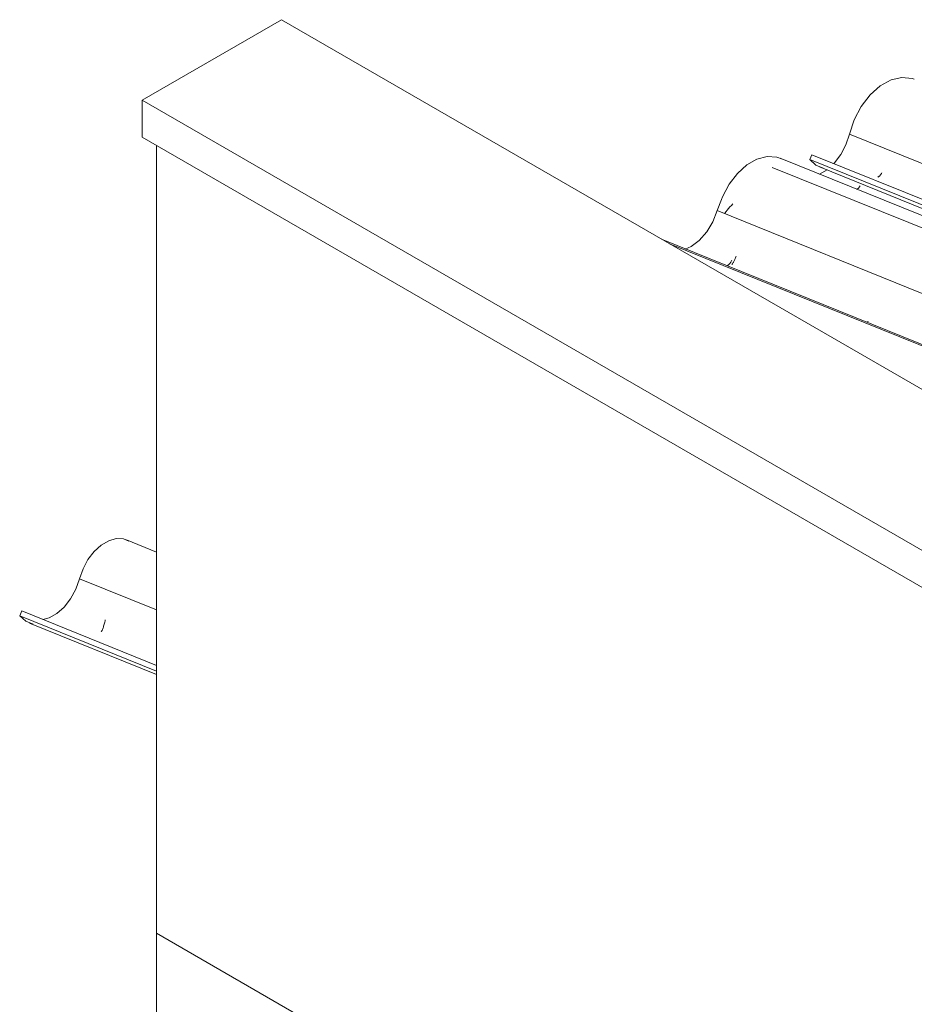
# Model space of a CAD drawing. Header units: metres. Extents: x -16.8 to 29.9, y -11.9 to 37.1.
# Tile 38 of 202: x 4.52 to 5.405, y -1.949 to -0.974. Entities that reach past the tile are written whole.
import ezdxf

# ---------------------------------------------------------------- set-up
doc = ezdxf.new("R2010")
doc.units = ezdxf.units.M
for name, color, linetype, lineweight in [('A-GLAZ-CWMG', 7, 'Continuous', 5), ('A-ROOF', 7, 'Continuous', 5), ('I-WALL', 7, 'Continuous', 5)]:
    doc.layers.add(name, color=color, linetype=linetype, lineweight=lineweight)

# ---------------------------------------------------------------- blocks, each defined once
blk = doc.blocks.new('FP_404-ISO_03')
at = {"layer": 'A-GLAZ-CWMG', "color": 9, "true_color": 0xc0c0c0}
for p, q in [((-18.07291, -1.13005), (-18.07266, -1.12999)), ((-18.07266, -1.12999), (-18.07239, -1.12988)), ((-18.07239, -1.12988), (-18.07212, -1.12973)), ((-18.07212, -1.12973), (-18.07183, -1.12953)), ((-18.07183, -1.12953), (-18.07153, -1.12929)), ((-18.07153, -1.12929), (-18.07122, -1.12901)), ((-18.07122, -1.12901), (-18.07091, -1.12868)), ((-18.07091, -1.12868), (-18.07059, -1.12831)), ((-18.07059, -1.12831), (-18.07026, -1.12789)), ((-18.07026, -1.12789), (-18.06993, -1.12743)), ((-18.06993, -1.12743), (-18.06959, -1.12693)), ((-18.06959, -1.12693), (-18.06925, -1.12638)), ((-18.06925, -1.12638), (-18.06891, -1.1258))]:
    blk.add_line(p, q, dxfattribs=at)
blk = doc.blocks.new('FP_405-ISO_03')
at = {"layer": 'A-GLAZ-CWMG'}
blk.add_line((-18.13065, -1.12004), (-11.89049, -3.64197), dxfattribs=at)
blk = doc.blocks.new('Rectangular Mullion - Telha Fibrocimento - Ondulada-V392-ISO_03')
at = {"layer": 'A-GLAZ-CWMG', "true_color": 0xc0c0c0}
h = blk.add_hatch(dxfattribs=at)
h.set_pattern_fill('FP_49', color=9, style=0, pattern_type=2)
h.set_pattern_definition([(15.48, (-10.688, -3.186), (0.4651252, 0.2596002), [0.01991, -0.34206, 0.01991, -2.273]), (15.48, (-10.688, -3.186), (0.4651252, 0.2596002), [-0.38188, -0.34206, 0.01991, -0.70404, -1.207]), (15.48, (-10.688, -3.186), (0.4651252, 0.2596002), [-1.448, 0.01991, -0.34206, 0.01991, -0.8247]), (15.48, (-10.688, -3.186), (0.4651252, 0.2596002), [-1.83, -0.22141, 0.01991, -0.58338]), (120.895, (-10.514, -3.072), (-0.3332603, 0.2953726), [0.01868, -0.32101, 0.01868, -2.133]), (120.895, (-10.514, -3.072), (-0.3332603, 0.2953726), [-0.35838, -0.32101, 0.01868, -0.6607, -1.132]), (120.895, (-10.514, -3.072), (-0.3332603, 0.2953726), [-1.359, 0.01868, -0.32101, 0.01868, -0.77393]), (120.895, (-10.514, -3.072), (-0.3332603, 0.2953726), [-1.717, -0.20778, 0.01868, -0.54747]), (245.8, (-10.455, -2.794), (-0.1318568, -0.5549805), [0.0234, -0.40209, 0.0234, -2.671]), (245.8, (-10.455, -2.794), (-0.1318568, -0.5549805), [-0.4489, -0.40209, 0.0234, -0.82759, -1.418]), (245.8, (-10.455, -2.794), (-0.1318568, -0.5549805), [-1.702, 0.0234, -0.40209, 0.0234, -0.96942]), (245.8, (-10.455, -2.794), (-0.1318568, -0.5549805), [-2.151, -0.26026, 0.0234, -0.68576])])
h.paths.add_polyline_path([(-11.88699, -3.63994), (-11.88178, -3.63644), (-18.13804, -1.108), (-18.14025, -1.11272), (-11.97728, -3.60345)])
at = {"layer": 'A-GLAZ-CWMG'}
for p, q in [((-18.14025, -1.11272), (-18.13804, -1.108)), ((-18.13804, -1.108), (-11.88128, -3.63664)), ((-18.14025, -1.11272), (-11.88699, -3.63994)), ((-18.11734, -1.11658), (-18.11571, -1.11626))]:
    blk.add_line(p, q, dxfattribs=at)
blk.add_polyline3d([(-18.12704, -1.12115, 0), (-18.13427, -1.11817, 0), (-18.14025, -1.11272, 0)], dxfattribs=at)
for name in ['FP_405-ISO_03', 'FP_404-ISO_03']:
    blk.add_blockref(name, (0, 0), dxfattribs=at)
blk = doc.blocks.new('FP_412-ISO_03')
at = {"layer": 'A-GLAZ-CWMG', "color": 9, "true_color": 0xc0c0c0}
for p, q in [((-18.09152, -1.14054), (-18.0912, -1.14014)), ((-18.0912, -1.14014), (-18.09087, -1.1397)), ((-18.09087, -1.1397), (-18.09054, -1.13921)), ((-18.09054, -1.13921), (-18.09021, -1.13869)), ((-18.09401, -1.14211), (-18.09379, -1.14211)), ((-18.09379, -1.14211), (-18.09355, -1.14207)), ((-18.09355, -1.14207), (-18.09329, -1.14198)), ((-18.09329, -1.14198), (-18.09302, -1.14185)), ((-18.09302, -1.14185), (-18.09274, -1.14168)), ((-18.09274, -1.14168), (-18.09245, -1.14146)), ((-18.09245, -1.14146), (-18.09215, -1.1412)), ((-18.09215, -1.1412), (-18.09184, -1.14089)), ((-18.09184, -1.14089), (-18.09152, -1.14054))]:
    blk.add_line(p, q, dxfattribs=at)
blk = doc.blocks.new('FP_413-ISO_03')
at = {"layer": 'A-GLAZ-CWMG'}
blk.add_line((-11.8903, -3.64902), (-18.16935, -1.11137), dxfattribs=at)
at = {"layer": 'A-GLAZ-CWMG', "color": 9, "true_color": 0xc0c0c0}
for p, q in [((-18.21918, -1.15959), (-18.22051, -1.16113)), ((-18.21781, -1.15807), (-18.21918, -1.15959)), ((-18.2164, -1.15656), (-18.21781, -1.15807)), ((-18.22306, -1.16422), (-18.22427, -1.16578)), ((-18.22181, -1.16267), (-18.22306, -1.16422)), ((-18.22051, -1.16113), (-18.22181, -1.16267))]:
    blk.add_line(p, q, dxfattribs=at)
blk = doc.blocks.new('FP_414-ISO_03')
at = {"layer": 'A-GLAZ-CWMG', "color": 9, "true_color": 0xc0c0c0}
for p, q in [((-18.22156, -1.2175), (-18.22129, -1.21737)), ((-18.22129, -1.21737), (-18.22101, -1.2172)), ((-18.22101, -1.2172), (-18.22072, -1.21698)), ((-18.22072, -1.21698), (-18.22042, -1.21672)), ((-18.22042, -1.21672), (-18.22011, -1.21641)), ((-18.22011, -1.21641), (-18.21979, -1.21606)), ((-18.21979, -1.21606), (-18.21947, -1.21567)), ((-18.21947, -1.21567), (-18.21914, -1.21523)), ((-18.21914, -1.21523), (-18.2188, -1.21475)), ((-18.2188, -1.21475), (-18.21847, -1.21423)), ((-18.21847, -1.21423), (-18.21813, -1.21366)), ((-18.21813, -1.21366), (-18.21779, -1.21305)), ((-18.21779, -1.21305), (-18.21745, -1.2124))]:
    blk.add_line(p, q, dxfattribs=at)
blk = doc.blocks.new('FP_415-ISO_03')
at = {"layer": 'A-GLAZ-CWMG'}
blk.add_line((-12.02032, -3.72409), (-18.28682, -1.19152), dxfattribs=at)
at = {"layer": 'A-GLAZ-CWMG', "color": 9, "true_color": 0xc0c0c0}
for p, q in [((-18.08318, -1.27314), (-18.0828, -1.27316)), ((-18.0828, -1.27316), (-18.08244, -1.27325))]:
    blk.add_line(p, q, dxfattribs=at)
blk = doc.blocks.new('Rectangular Mullion - Telha Fibrocimento - Ondulada-V406-ISO_03')
at = {"layer": 'A-GLAZ-CWMG'}
for p, q in [((-18.10098, -1.08772), (-11.84535, -3.6159)), ((-18.13054, -1.12703), (-18.12308, -1.12272))]:
    blk.add_line(p, q, dxfattribs=at)
for points in [[(-18.10098, -1.08772, 0), (-18.09623, -1.0734, 0), (-18.08925, -1.0601, 0), (-18.08046, -1.04863, 0), (-18.07039, -1.03968, 0), (-18.05967, -1.0338, 0), (-18.04894, -1.03135, 0), (-18.03886, -1.03249, 0), (-18.03671, -1.03326, 0)], [(-18.11645, -1.1168, 0), (-18.11566, -1.11594, 0), (-18.1094, -1.1076, 0), (-18.10441, -1.09801, 0), (-18.10098, -1.08772, 0)], [(-18.22761, -1.1521, 0), (-18.22654, -1.14953, 0), (-18.21998, -1.13716, 0), (-18.21179, -1.12645, 0), (-18.20245, -1.118, 0), (-18.19247, -1.11229, 0), (-18.18244, -1.10965, 0), (-18.17292, -1.11023, 0), (-18.16729, -1.11232, 0)]]:
    blk.add_polyline3d(points, dxfattribs=at)
for name in ['FP_413-ISO_03', 'FP_412-ISO_03', 'FP_415-ISO_03', 'FP_414-ISO_03']:
    blk.add_blockref(name, (0, 0), dxfattribs=at)
blk = doc.blocks.new('FP_421-ISO_03')
at = {"layer": 'A-GLAZ-CWMG'}
blk.add_line((-11.91018, -3.65333), (-18.17746, -1.12044), dxfattribs=at)
blk = doc.blocks.new('FP_422-ISO_03')
at = {"layer": 'A-GLAZ-CWMG', "color": 9, "true_color": 0xc0c0c0}
for p, q in [((-18.21325, -1.20914), (-18.21292, -1.20826)), ((-18.21734, -1.2166), (-18.21701, -1.21621)), ((-18.21701, -1.21621), (-18.21667, -1.21577)), ((-18.21667, -1.21577), (-18.21633, -1.21529)), ((-18.21633, -1.21529), (-18.21598, -1.21477)), ((-18.21598, -1.21477), (-18.21564, -1.21421)), ((-18.21564, -1.21421), (-18.21529, -1.21361)), ((-18.21529, -1.21361), (-18.21494, -1.21296)), ((-18.21494, -1.21296), (-18.2146, -1.21228)), ((-18.2146, -1.21228), (-18.21425, -1.21155)), ((-18.21425, -1.21155), (-18.21391, -1.21079)), ((-18.21391, -1.21079), (-18.21358, -1.20998)), ((-18.21358, -1.20998), (-18.21325, -1.20914))]:
    blk.add_line(p, q, dxfattribs=at)
blk = doc.blocks.new('FP_423-ISO_03')
at = {"layer": 'A-GLAZ-CWMG'}
blk.add_line((-12.02171, -3.72489), (-18.27897, -1.19605), dxfattribs=at)
blk = doc.blocks.new('FP_431-ISO_03')
at = {"layer": 'A-GLAZ-CWMG'}
blk.add_line((-18.78686, -1.50124), (-18.81661, -1.48922), dxfattribs=at)
blk = doc.blocks.new('FP_432-ISO_03')
at = {"layer": 'A-GLAZ-CWMG', "color": 9, "true_color": 0xc0c0c0}
for p, q in [((-18.83779, -1.56937), (-18.83755, -1.56824)), ((-18.84118, -1.57946), (-18.84083, -1.57873)), ((-18.84083, -1.57873), (-18.8405, -1.57797)), ((-18.8405, -1.57797), (-18.84016, -1.57716)), ((-18.84016, -1.57716), (-18.83983, -1.57632)), ((-18.83983, -1.57632), (-18.83951, -1.57543)), ((-18.83951, -1.57543), (-18.8392, -1.57451)), ((-18.8392, -1.57451), (-18.8389, -1.57355)), ((-18.8389, -1.57355), (-18.8386, -1.57256)), ((-18.8386, -1.57256), (-18.83832, -1.57153)), ((-18.83832, -1.57153), (-18.83805, -1.57047)), ((-18.83805, -1.57047), (-18.83779, -1.56937)), ((-18.84152, -1.58014), (-18.84118, -1.57946))]:
    blk.add_line(p, q, dxfattribs=at)
blk = doc.blocks.new('FP_433-ISO_03')
at = {"layer": 'A-GLAZ-CWMG'}
blk.add_line((-18.91271, -1.57156), (-18.78686, -1.62242), dxfattribs=at)
blk = doc.blocks.new('Rectangular Mullion - Telha Fibrocimento - Ondulada-V420-ISO_03')
at = {"layer": 'A-GLAZ-CWMG', "true_color": 0xc0c0c0}
h = blk.add_hatch(dxfattribs=at)
h.set_pattern_fill('FP_51', color=9, style=0, pattern_type=2)
h.set_pattern_definition([(15.48, (-11.14, -2.933), (0.4651252, 0.2596002), [0.01991, -0.34206, 0.01991, -2.273]), (15.48, (-11.14, -2.933), (0.4651252, 0.2596002), [-0.38188, -0.34206, 0.01991, -0.70404, -1.207]), (15.48, (-11.14, -2.933), (0.4651252, 0.2596002), [-1.448, 0.01991, -0.34206, 0.01991, -0.8247]), (15.48, (-11.14, -2.933), (0.4651252, 0.2596002), [-1.83, -0.22141, 0.01991, -0.58338]), (120.895, (-10.966, -2.819), (-0.3332603, 0.2953726), [0.01868, -0.32101, 0.01868, -2.133]), (120.895, (-10.966, -2.819), (-0.3332603, 0.2953726), [-0.35838, -0.32101, 0.01868, -0.6607, -1.132]), (120.895, (-10.966, -2.819), (-0.3332603, 0.2953726), [-1.359, 0.01868, -0.32101, 0.01868, -0.77393]), (120.895, (-10.966, -2.819), (-0.3332603, 0.2953726), [-1.717, -0.20778, 0.01868, -0.54747]), (245.8, (-10.908, -2.542), (-0.1318568, -0.5549805), [0.0234, -0.40209, 0.0234, -2.671]), (245.8, (-10.908, -2.542), (-0.1318568, -0.5549805), [-0.4489, -0.40209, 0.0234, -0.82759, -1.418]), (245.8, (-10.908, -2.542), (-0.1318568, -0.5549805), [-1.702, 0.0234, -0.40209, 0.0234, -0.96942]), (245.8, (-10.908, -2.542), (-0.1318568, -0.5549805), [-2.151, -0.26026, 0.0234, -0.68576])])
h.paths.add_polyline_path([(-18.78686, -1.61898), (-18.78686, -1.61337), (-18.9201, -1.55952), (-18.92231, -1.56424), (-18.799, -1.61407)])
at = {"layer": 'A-GLAZ-CWMG'}
for p, q in [((-18.23185, -1.16327), (-18.22754, -1.15211)), ((-18.23185, -1.16327), (-11.97621, -3.69146)), ((-18.86305, -1.5277), (-18.78686, -1.55849)), ((-18.92231, -1.56424), (-18.9201, -1.55952)), ((-18.92231, -1.56424), (-18.78686, -1.61898)), ((-18.9201, -1.55952), (-18.78686, -1.61337))]:
    blk.add_line(p, q, dxfattribs=at)
for points in [[(-18.26368, -1.20152, 0), (-18.25776, -1.19878, 0), (-18.24958, -1.19267, 0), (-18.24224, -1.18434, 0), (-18.2362, -1.17433, 0), (-18.23185, -1.16327, 0)], [(-18.86305, -1.5277, 0), (-18.85961, -1.51778, 0), (-18.8547, -1.50857, 0), (-18.84859, -1.50058, 0), (-18.84162, -1.49426, 0), (-18.83418, -1.48997, 0), (-18.8267, -1.48794, 0), (-18.81958, -1.48829, 0), (-18.81432, -1.49032, 0)], [(-18.8994, -1.5681, 0), (-18.89321, -1.56636, 0), (-18.8855, -1.56205, 0), (-18.87824, -1.55562, 0), (-18.87185, -1.54743, 0), (-18.86669, -1.53795, 0), (-18.86305, -1.5277, 0)], [(-18.9091, -1.57267, 0), (-18.91633, -1.56969, 0), (-18.92231, -1.56424, 0)]]:
    blk.add_polyline3d(points, dxfattribs=at)
for name in ['FP_421-ISO_03', 'FP_423-ISO_03', 'FP_422-ISO_03', 'FP_431-ISO_03', 'FP_432-ISO_03', 'FP_433-ISO_03']:
    blk.add_blockref(name, (0, 0), dxfattribs=at)
blk = doc.blocks.new('RUFO_1_ - RUFO_1_-1923193-ISO_03')
at = {"layer": 'A-ROOF'}
for p, q in [((-18.801, -1.05387), (-18.66311, -0.97427)), ((-15.27968, -2.92769), (-18.66311, -0.97427)), ((-18.801, -1.09062), (-18.801, -1.05387)), ((-15.29382, -3.07874), (-18.801, -1.05387)), ((-15.29382, -3.11549), (-18.801, -1.09062))]:
    blk.add_line(p, q, dxfattribs=at)

msp = doc.modelspace()

# ---------------------------------------------------------------- linework, layer by layer
at = {"layer": 'I-WALL'}
for p, q in [((4.65502, -4.09941), (4.65502, -1.09878)), ((4.65502, -1.87854), (10.90584, -5.48745))]:
    msp.add_line(p, q, dxfattribs=at)

# ---------------------------------------------------------------- block references
at = {"layer": 'A-GLAZ-CWMG'}
for name in ['Rectangular Mullion - Telha Fibrocimento - Ondulada-V392-ISO_03', 'Rectangular Mullion - Telha Fibrocimento - Ondulada-V406-ISO_03', 'Rectangular Mullion - Telha Fibrocimento - Ondulada-V420-ISO_03']:
    msp.add_blockref(name, (23.44188, 0), dxfattribs=at)
at = {"layer": 'A-ROOF'}
msp.add_blockref('RUFO_1_ - RUFO_1_-1923193-ISO_03', (23.44188, 0), dxfattribs=at)

doc.saveas('drawing.dxf')
